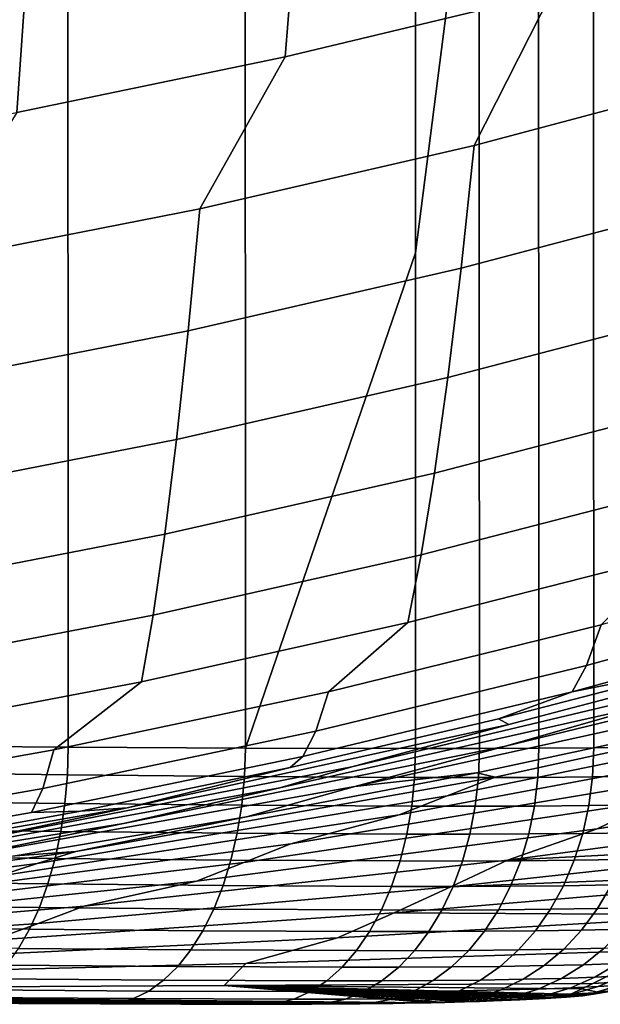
# Model space of a CAD drawing. Header units: metres. Extents: x -109 to 109, y -100 to 58.
# Tile 196 of 256: x 4.81 to 6.51, y -100.19 to -97.3. Entities that reach past the tile are written whole.
import ezdxf

# ---------------------------------------------------------------- set-up
doc = ezdxf.new("R2010")
doc.units = ezdxf.units.M
doc.layers.add('solid_21_062_100_XXX', color=7, linetype='CONTINUOUS')

msp = doc.modelspace()

# ---------------------------------------------------------------- linework, layer by layer
at = {"layer": 'solid_21_062_100_XXX'}
for points in [[(4.949227, -99.43718, -96.642227), (4.411046, -99.432831, -96.927414), (4.410542, -96.545723, -96.929161), (4.948703, -96.541832, -96.644028)], [(5.468863, -99.440132, -96.324921), (4.949227, -99.43718, -96.642227), (4.948703, -96.541832, -96.644028), (5.468488, -96.538292, -96.326675)], [(5.468488, -96.538292, -96.326675), (5.967965, -96.535271, -95.978294), (5.967969, -97.988228, -95.977531), (5.468863, -99.440132, -96.324921)], [(6.15504, -99.440887, -95.825623), (5.967959, -99.441177, -95.976784), (5.967969, -97.988228, -95.977531), (6.153327, -96.534317, -95.828636)], [(6.153327, -96.534317, -95.828636), (5.967969, -97.988228, -95.977531), (5.967965, -96.535271, -95.978294)], [(6.153327, -96.534317, -95.828636), (6.327906, -96.533043, -95.663025), (6.329552, -99.440056, -95.659813), (6.15504, -99.440887, -95.825623)], [(6.327906, -96.533043, -95.663025), (6.488656, -96.531464, -95.483948), (6.490188, -99.438683, -95.480576), (6.329552, -99.440056, -95.659813)], [(6.488656, -96.531464, -95.483948), (6.634544, -96.529572, -95.292542), (6.635938, -99.436752, -95.28904), (6.490188, -99.438683, -95.480576)], [(6.405308, -96.7854, 6.026993), (5.620418, -96.974869, 6.093051), (5.585456, -97.412849, 4.812533), (6.365926, -97.225075, 4.753428)], [(5.620418, -96.974869, 6.093051), (4.829227, -97.139534, 6.150465), (4.798885, -97.576027, 4.863899), (5.585456, -97.412849, 4.812533)], [(7.139456, -97.01297, 4.686664), (6.365926, -97.225075, 4.753428), (6.139657, -97.672676, 3.47975), (6.937111, -97.461014, 3.420157)], [(4.829227, -97.139534, 6.150465), (4.032626, -97.279213, 6.199165), (4.007076, -97.714432, 4.907468), (4.798885, -97.576027, 4.863899)], [(6.365926, -97.225075, 4.753428), (5.585456, -97.412849, 4.812533), (5.335222, -97.858475, 3.53206), (6.139657, -97.672676, 3.47975)], [(5.585456, -97.412849, 4.812533), (4.798885, -97.576027, 4.863899), (4.524711, -98.01815, 3.577017), (5.335222, -97.858475, 3.53206)], [(6.937111, -97.461014, 3.420157), (6.139657, -97.672676, 3.47975), (6.10104, -98.033104, 2.178988), (6.894025, -97.823776, 2.126891)], [(6.139657, -97.672676, 3.47975), (5.335222, -97.858475, 3.53206), (5.301297, -98.216835, 2.224715), (6.10104, -98.033104, 2.178988)], [(6.894025, -97.823776, 2.126891), (6.10104, -98.033104, 2.178988), (6.062268, -98.353554, 0.867342), (6.850744, -98.146759, 0.822528)], [(5.335222, -97.858475, 3.53206), (4.524711, -98.01815, 3.577017), (4.495674, -98.374718, 2.264009), (5.301297, -98.216835, 2.224715)], [(5.468863, -99.440132, -96.324921), (5.967969, -97.988228, -95.977531), (5.967959, -99.441177, -95.976784)], [(6.10104, -98.033104, 2.178988), (5.301297, -98.216835, 2.224715), (5.267251, -98.535042, 0.906671), (6.062268, -98.353554, 0.867342)], [(6.850744, -98.146759, 0.822528), (6.062268, -98.353554, 0.867342), (6.023361, -98.633698, -0.453956), (6.807292, -98.429619, -0.491701)], [(5.301297, -98.216835, 2.224715), (4.495674, -98.374718, 2.264009), (4.466544, -98.690987, 0.940466), (5.267251, -98.535042, 0.906671)], [(6.062268, -98.353554, 0.867342), (5.267251, -98.535042, 0.906671), (5.2331, -98.812782, -0.420832), (6.023361, -98.633698, -0.453956)], [(6.807292, -98.429619, -0.491701), (6.023361, -98.633698, -0.453956), (5.984406, -98.873222, -1.78366), (6.763765, -98.672028, -1.814557)], [(5.267251, -98.535042, 0.906671), (4.466544, -98.690987, 0.940466), (4.437335, -98.966652, -0.392372), (5.2331, -98.812782, -0.420832)], [(6.023361, -98.633698, -0.453956), (5.2331, -98.812782, -0.420832), (5.198921, -99.049759, -1.75655), (5.984406, -98.873222, -1.78366)], [(6.763765, -98.672028, -1.814557), (5.984406, -98.873222, -1.78366), (5.945416, -99.071877, -3.120517), (6.720181, -98.873726, -3.144784)], [(5.2331, -98.812782, -0.420832), (4.437335, -98.966652, -0.392372), (4.40811, -99.201424, -1.733259), (5.198921, -99.049759, -1.75655)], [(7.304352, -98.856575, -4.497416), (6.512029, -99.07827, -4.477109), (6.469368, -99.197151, -5.819673), (7.257065, -98.97921, -5.832947)], [(5.984406, -98.873222, -1.78366), (5.198921, -99.049759, -1.75655), (5.164724, -99.245728, -3.099225), (5.945416, -99.071877, -3.120517)], [(6.720181, -98.873726, -3.144784), (5.945416, -99.071877, -3.120517), (5.712931, -99.27446, -4.459137), (6.512029, -99.07827, -4.477109)], [(7.257065, -98.97921, -5.832947), (6.469368, -99.197151, -5.819673), (6.426748, -99.274719, -7.165751), (7.209803, -99.060669, -7.172243)], [(7.748758, -99.020996, -28.973953), (6.664861, -99.31012, -28.975527), (6.231633, -99.434143, -35.815971), (7.341488, -99.163788, -35.814297)], [(6.426748, -99.274719, -7.165751), (6.818389, -99.196777, -8.482671), (7.421735, -99.024979, -8.482758), (7.209803, -99.060669, -7.172243)], [(5.198921, -99.049759, -1.75655), (4.40811, -99.201424, -1.733259), (4.378882, -99.395073, -3.080934), (5.164724, -99.245728, -3.099225)], [(5.945416, -99.071877, -3.120517), (5.164724, -99.245728, -3.099225), (4.907883, -99.444931, -4.443521), (5.712931, -99.27446, -4.459137)], [(6.512029, -99.07827, -4.477109), (5.712931, -99.27446, -4.459137), (5.675116, -99.389999, -5.807927), (6.469368, -99.197151, -5.819673)], [(7.348925, -99.079575, -15.316112), (6.241282, -99.37088, -15.316026), (5.78107, -99.494942, -22.136204), (6.914157, -99.224449, -22.134739)], [(7.348925, -99.079575, -15.316112), (6.818389, -99.196777, -8.482671), (6.211064, -99.353981, -8.482587), (6.241282, -99.37088, -15.316026)], [(7.341488, -99.163788, -35.814297), (6.231633, -99.434143, -35.815971), (5.789781, -99.55217, -42.655682), (6.928082, -99.301971, -42.653965)], [(6.469368, -99.197151, -5.819673), (5.675116, -99.389999, -5.807927), (5.637352, -99.464104, -7.160007), (6.426748, -99.274719, -7.165751)], [(6.426748, -99.274719, -7.165751), (6.211064, -99.353981, -8.482587), (6.818389, -99.196777, -8.482671)], [(6.914157, -99.224449, -22.134739), (5.78107, -99.494942, -22.136204), (5.570442, -99.555611, -28.977039), (6.664861, -99.31012, -28.975527)], [(5.164724, -99.245728, -3.099225), (4.378882, -99.395073, -3.080934), (4.097723, -99.589478, -4.430279), (4.907883, -99.444931, -4.443521)], [(7.419993, -99.259491, -53.066235), (6.200858, -99.524857, -53.065964), (6.060827, -99.579285, -56.652271), (7.254562, -99.336563, -56.65295)], [(7.419993, -99.259491, -53.066235), (6.819886, -99.368622, -49.482582), (6.147583, -99.512428, -49.48251), (6.200858, -99.524857, -53.065964)], [(5.712931, -99.27446, -4.459137), (4.907883, -99.444931, -4.443521), (4.875108, -99.557541, -5.797721), (5.675116, -99.389999, -5.807927)], [(6.426748, -99.274719, -7.165751), (5.637352, -99.464104, -7.160007), (5.600135, -99.49649, -8.482512), (6.211064, -99.353981, -8.482587)], [(6.664861, -99.31012, -28.975527), (5.570442, -99.555611, -28.977039), (5.112119, -99.660194, -35.817577), (6.231633, -99.434143, -35.815971)], [(6.928082, -99.301971, -42.653965), (5.789781, -99.55217, -42.655682), (6.147583, -99.512428, -49.48251), (6.819886, -99.368622, -49.482582)], [(7.254562, -99.336563, -56.65295), (6.060827, -99.579285, -56.652271), (5.920135, -99.635513, -60.239876), (7.088181, -99.416328, -60.240261)], [(6.241282, -99.37088, -15.316026), (5.122221, -99.614487, -15.315951), (4.637617, -99.716995, -22.137655), (5.78107, -99.494942, -22.136204)], [(5.122221, -99.614487, -15.315951), (6.241282, -99.37088, -15.316026), (6.211064, -99.353981, -8.482587), (5.600135, -99.49649, -8.482512)], [(5.675116, -99.389999, -5.807927), (4.875108, -99.557541, -5.797721), (4.84239, -99.628616, -7.155016), (5.637352, -99.464104, -7.160007)], [(4.94733, -99.517792, -96.63826), (4.409822, -99.511215, -96.923393), (4.411046, -99.432831, -96.927414), (4.949227, -99.43718, -96.642227)], [(6.231633, -99.434143, -35.815971), (5.112119, -99.660194, -35.817577), (4.642688, -99.757515, -42.657356), (5.789781, -99.55217, -42.655682)], [(7.088181, -99.416328, -60.240261), (5.920135, -99.635513, -60.239876), (5.602413, -99.719856, -63.825912), (6.833255, -99.514221, -63.826733)], [(4.907883, -99.444931, -4.443521), (4.097723, -99.589478, -4.430279), (4.070157, -99.6996, -5.789068), (4.875108, -99.557541, -5.797721)], [(5.466394, -99.522728, -96.321045), (4.94733, -99.517792, -96.63826), (4.949227, -99.43718, -96.642227), (5.468863, -99.440132, -96.324921)], [(5.965109, -99.525375, -95.972923), (5.466394, -99.522728, -96.321045), (5.468863, -99.440132, -96.324921), (5.967959, -99.441177, -95.976784)], [(5.965109, -99.525375, -95.972923), (5.967959, -99.441177, -95.976784), (6.15504, -99.440887, -95.825623), (6.152005, -99.526131, -95.821777)], [(6.326393, -99.525299, -95.656036), (6.152005, -99.526131, -95.821777), (6.15504, -99.440887, -95.825623), (6.329552, -99.440056, -95.659813)], [(6.486907, -99.523888, -95.476868), (6.326393, -99.525299, -95.656036), (6.329552, -99.440056, -95.659813), (6.490188, -99.438683, -95.480576)], [(6.632528, -99.521912, -95.2854), (6.486907, -99.523888, -95.476868), (6.490188, -99.438683, -95.480576), (6.635938, -99.436752, -95.28904)], [(5.637352, -99.464104, -7.160007), (4.84239, -99.628616, -7.155016), (4.98596, -99.624207, -8.482449), (5.600135, -99.49649, -8.482512)], [(7.668042, -99.491928, -71.000427), (6.500088, -99.676041, -71.00042), (6.237322, -99.768433, -74.587639), (7.472085, -99.604294, -74.59964)], [(7.669911, -99.490845, -70.966011), (6.667059, -99.594948, -67.414017), (6.500088, -99.676041, -71.00042), (7.668042, -99.491928, -71.000427)], [(4.409822, -99.511215, -96.923393), (4.94733, -99.517792, -96.63826), (4.939889, -99.602074, -96.626335), (4.40308, -99.595543, -96.911339)], [(5.78107, -99.494942, -22.136204), (4.637617, -99.716995, -22.137655), (4.467239, -99.757126, -28.978519), (5.570442, -99.555611, -28.977039)], [(4.94733, -99.517792, -96.63826), (5.466394, -99.522728, -96.321045), (5.458327, -99.606979, -96.309265), (4.939889, -99.602074, -96.626335)], [(4.972134, -99.74247, -53.065777), (6.200858, -99.524857, -53.065964), (6.147583, -99.512428, -49.48251), (5.472281, -99.641289, -49.482441)], [(5.122221, -99.614487, -15.315951), (5.600135, -99.49649, -8.482512), (4.98596, -99.624207, -8.482449)], [(6.833255, -99.514221, -63.826733), (5.602413, -99.719856, -63.825912), (5.464562, -99.774651, -67.413628), (6.667059, -99.594948, -67.414017)], [(5.789781, -99.55217, -42.655682), (5.472281, -99.641289, -49.482441), (6.147583, -99.512428, -49.48251)], [(6.200858, -99.524857, -53.065964), (4.972134, -99.74247, -53.065777), (4.858635, -99.778214, -56.651711), (6.060827, -99.579285, -56.652271)], [(5.956491, -99.609596, -95.961327), (5.458327, -99.606979, -96.309265), (5.466394, -99.522728, -96.321045), (5.965109, -99.525375, -95.972923)], [(5.956491, -99.609596, -95.961327), (5.965109, -99.525375, -95.972923), (6.152005, -99.526131, -95.821777), (6.142601, -99.61026, -95.810669)], [(6.316308, -99.609428, -95.645546), (6.142601, -99.61026, -95.810669), (6.152005, -99.526131, -95.821777), (6.326393, -99.525299, -95.656036)], [(6.476185, -99.607994, -95.467026), (6.316308, -99.609428, -95.645546), (6.326393, -99.525299, -95.656036), (6.486907, -99.523888, -95.476868)], [(6.621214, -99.605957, -95.276253), (6.476185, -99.607994, -95.467026), (6.486907, -99.523888, -95.476868), (6.632528, -99.521912, -95.2854)], [(5.570442, -99.555611, -28.977039), (4.467239, -99.757126, -28.978519), (3.984674, -99.841629, -35.819149), (5.112119, -99.660194, -35.817577)], [(4.875108, -99.557541, -5.797721), (4.070157, -99.6996, -5.789068), (4.042645, -99.768097, -7.150786), (4.84239, -99.628616, -7.155016)], [(5.789781, -99.55217, -42.655682), (4.642688, -99.757515, -42.657356), (4.794285, -99.755135, -49.482384), (5.472281, -99.641289, -49.482441)], [(4.40308, -99.595543, -96.911339), (4.939889, -99.602074, -96.626335), (4.927761, -99.684212, -96.606148), (4.392161, -99.67775, -96.890739)], [(6.060827, -99.579285, -56.652271), (4.858635, -99.778214, -56.651711), (4.744721, -99.815048, -60.239628), (5.920135, -99.635513, -60.239876)], [(4.939889, -99.602074, -96.626335), (5.458327, -99.606979, -96.309265), (5.445076, -99.689056, -96.289543), (4.927761, -99.684212, -96.606148)], [(6.667059, -99.594948, -67.414017), (5.464562, -99.774651, -67.413628), (5.326146, -99.829628, -70.999619), (6.500088, -99.676041, -71.00042)], [(5.942213, -99.69162, -95.942116), (5.445076, -99.689056, -96.289543), (5.458327, -99.606979, -96.309265), (5.956491, -99.609596, -95.961327)], [(7.35513, -99.700546, -78.144753), (7.472085, -99.604294, -74.59964), (6.237322, -99.768433, -74.587639), (7.278063, -99.713905, -78.148582)], [(6.458158, -99.689903, -95.451172), (6.299422, -99.69136, -95.628456), (6.316308, -99.609428, -95.645546), (6.476185, -99.607994, -95.467026)], [(6.602141, -99.68782, -95.261711), (6.458158, -99.689903, -95.451172), (6.476185, -99.607994, -95.467026), (6.621214, -99.605957, -95.276253)], [(5.122221, -99.614487, -15.315951), (3.993777, -99.809929, -15.315894), (3.485816, -99.890228, -22.139109), (4.637617, -99.716995, -22.137655)], [(3.993777, -99.809929, -15.315894), (5.122221, -99.614487, -15.315951), (4.98596, -99.624207, -8.482449), (4.368921, -99.737053, -8.482392)], [(4.042645, -99.768097, -7.150786), (4.368921, -99.737053, -8.482392), (4.98596, -99.624207, -8.482449), (4.84239, -99.628616, -7.155016)], [(5.920135, -99.635513, -60.239876), (4.744721, -99.815048, -60.239628), (4.364458, -99.884415, -63.82526), (5.602413, -99.719856, -63.825912)], [(5.942213, -99.69162, -95.942116), (5.956491, -99.609596, -95.961327), (6.142601, -99.61026, -95.810669), (6.126951, -99.6922, -95.792442)], [(6.299422, -99.69136, -95.628456), (6.126951, -99.6922, -95.792442), (6.142601, -99.61026, -95.810669), (6.316308, -99.609428, -95.645546)], [(5.112119, -99.660194, -35.817577), (3.984674, -99.841629, -35.819149), (3.488513, -99.917686, -42.659012), (4.642688, -99.757515, -42.657356)], [(4.972134, -99.74247, -53.065777), (5.472281, -99.641289, -49.482441), (4.794285, -99.755135, -49.482384)], [(4.392161, -99.67775, -96.890739), (4.927761, -99.684212, -96.606148), (4.911102, -99.763145, -96.577965), (4.377207, -99.756767, -96.861885)], [(4.927761, -99.684212, -96.606148), (5.445076, -99.689056, -96.289543), (5.426813, -99.767899, -96.262123), (4.911102, -99.763145, -96.577965)], [(6.500088, -99.676041, -71.00042), (5.326146, -99.829628, -70.999619), (4.996203, -99.903122, -74.587318), (6.237322, -99.768433, -74.587639)], [(5.922459, -99.770386, -95.915543), (5.426813, -99.767899, -96.262123), (5.445076, -99.689056, -96.289543), (5.942213, -99.69162, -95.942116)], [(5.922459, -99.770386, -95.915543), (5.942213, -99.69162, -95.942116), (6.126951, -99.6922, -95.792442), (6.105258, -99.770874, -95.767342)], [(6.275954, -99.770035, -95.605011), (6.105258, -99.770874, -95.767342), (6.126951, -99.6922, -95.792442), (6.299422, -99.69136, -95.628456)], [(6.433057, -99.768547, -95.429504), (6.275954, -99.770035, -95.605011), (6.299422, -99.69136, -95.628456), (6.458158, -99.689903, -95.451172)], [(6.575555, -99.766426, -95.241959), (6.433057, -99.768547, -95.429504), (6.458158, -99.689903, -95.451172), (6.602141, -99.68782, -95.261711)], [(5.602413, -99.719856, -63.825912), (4.364458, -99.884415, -63.82526), (4.256074, -99.918373, -67.413391), (5.464562, -99.774651, -67.413628)], [(7.278063, -99.713905, -78.148582), (6.237322, -99.768433, -74.587639), (6.071487, -99.84597, -78.173988), (7.276201, -99.714943, -78.182579)], [(7.276201, -99.714943, -78.182579), (6.071487, -99.84597, -78.173988), (7.112291, -99.80571, -81.170242)], [(4.972134, -99.74247, -53.065777), (3.735728, -99.911957, -53.065651), (3.649684, -99.933037, -56.651237), (4.858635, -99.778214, -56.651711)], [(3.735728, -99.911957, -53.065651), (4.972134, -99.74247, -53.065777), (4.794285, -99.755135, -49.482384), (4.113919, -99.853912, -49.48233)], [(4.858635, -99.778214, -56.651711), (3.649684, -99.933037, -56.651237), (3.563441, -99.954689, -60.239483), (4.744721, -99.815048, -60.239628)], [(5.464562, -99.774651, -67.413628), (4.256074, -99.918373, -67.413391), (4.147276, -99.9524, -70.998962), (5.326146, -99.829628, -70.999619)], [(4.377207, -99.756767, -96.861885), (4.911102, -99.763145, -96.577965), (4.890129, -99.837837, -96.542152), (4.358414, -99.831581, -96.825127)], [(6.237322, -99.768433, -74.587639), (4.996203, -99.903122, -74.587318), (4.86196, -99.953384, -78.173271), (6.071487, -99.84597, -78.173988)], [(4.911102, -99.763145, -96.577965), (5.426813, -99.767899, -96.262123), (5.403776, -99.842476, -96.227364), (4.890129, -99.837837, -96.542152)], [(5.426813, -99.767899, -96.262123), (5.922459, -99.770386, -95.915543), (5.897485, -99.844879, -95.881958), (5.403776, -99.842476, -96.227364)], [(5.922459, -99.770386, -95.915543), (6.105258, -99.770874, -95.767342), (6.077804, -99.845268, -95.735687), (5.897485, -99.844879, -95.881958)], [(6.246209, -99.844421, -95.5755), (6.077804, -99.845268, -95.735687), (6.105258, -99.770874, -95.767342), (6.275954, -99.770035, -95.605011)], [(6.401208, -99.842926, -95.402321), (6.246209, -99.844421, -95.5755), (6.275954, -99.770035, -95.605011), (6.433057, -99.768547, -95.429504)], [(6.5418, -99.840767, -95.217262), (6.401208, -99.842926, -95.402321), (6.433057, -99.768547, -95.429504), (6.575555, -99.766426, -95.241959)], [(7.112291, -99.80571, -81.170242), (6.071487, -99.84597, -78.173988), (5.905195, -99.922066, -81.761238), (7.079996, -99.823364, -81.757843)], [(5.326146, -99.829628, -70.999619), (4.147276, -99.9524, -70.998962), (3.750666, -100.007698, -74.587143), (4.996203, -99.903122, -74.587318)], [(4.358414, -99.831581, -96.825127), (4.890129, -99.837837, -96.542152), (4.865113, -99.907318, -96.499176), (4.336024, -99.901222, -96.780952)], [(4.890129, -99.837837, -96.542152), (5.403776, -99.842476, -96.227364), (5.376263, -99.911835, -96.185722), (4.865113, -99.907318, -96.499176)], [(6.964085, -99.91909, -85.318878), (7.079996, -99.823364, -81.757843), (5.905195, -99.922066, -81.761238), (6.885083, -99.928001, -85.297371)], [(6.62452, -99.907028, -94.995384), (6.501314, -99.909874, -95.187927), (6.5418, -99.840767, -95.217262), (6.66705, -99.837952, -95.021507)], [(6.071487, -99.84597, -78.173988), (4.86196, -99.953384, -78.173271), (4.727542, -100.002686, -81.76104), (5.905195, -99.922066, -81.761238)], [(5.403776, -99.842476, -96.227364), (5.897485, -99.844879, -95.881958), (5.867617, -99.914131, -95.841789), (5.376263, -99.911835, -96.185722)], [(5.897485, -99.844879, -95.881958), (6.077804, -99.845268, -95.735687), (6.044942, -99.914413, -95.697884), (5.867617, -99.914131, -95.841789)], [(6.210572, -99.913574, -95.540306), (6.044942, -99.914413, -95.697884), (6.077804, -99.845268, -95.735687), (6.246209, -99.844421, -95.5755)], [(6.363024, -99.912056, -95.369957), (6.210572, -99.913574, -95.540306), (6.246209, -99.844421, -95.5755), (6.401208, -99.842926, -95.402321)], [(6.501314, -99.909874, -95.187927), (6.363024, -99.912056, -95.369957), (6.401208, -99.842926, -95.402321), (6.5418, -99.840767, -95.217262)], [(4.996203, -99.903122, -74.587318), (3.750666, -100.007698, -74.587143), (3.649071, -100.036743, -78.172668), (4.86196, -99.953384, -78.173271)], [(4.336024, -99.901222, -96.780952), (4.865113, -99.907318, -96.499176), (4.83638, -99.970703, -96.449593), (4.310328, -99.964767, -96.729942)], [(5.905195, -99.922066, -81.761238), (4.727542, -100.002686, -81.76104), (4.593055, -100.050667, -85.347107), (5.738701, -99.996162, -85.347633)], [(4.865113, -99.907318, -96.499176), (5.376263, -99.911835, -96.185722), (5.344632, -99.975067, -96.137733), (4.83638, -99.970703, -96.449593)], [(5.376263, -99.911835, -96.185722), (5.867617, -99.914131, -95.841789), (5.833241, -99.977242, -95.79557), (5.344632, -99.975067, -96.137733)], [(6.885083, -99.928001, -85.297371), (5.905195, -99.922066, -81.761238), (5.738701, -99.996162, -85.347633), (6.883245, -99.92897, -85.330696)], [(5.867617, -99.914131, -95.841789), (6.044942, -99.914413, -95.697884), (6.007101, -99.977425, -95.654434), (5.833241, -99.977242, -95.79557)], [(6.169504, -99.976578, -95.499893), (6.007101, -99.977425, -95.654434), (6.044942, -99.914413, -95.697884), (6.210572, -99.913574, -95.540306)], [(6.318998, -99.97506, -95.33284), (6.169504, -99.976578, -95.499893), (6.210572, -99.913574, -95.540306), (6.363024, -99.912056, -95.369957)], [(6.454618, -99.972862, -95.154343), (6.318998, -99.97506, -95.33284), (6.363024, -99.912056, -95.369957), (6.501314, -99.909874, -95.187927)], [(6.575459, -99.970001, -94.965546), (6.454618, -99.972862, -95.154343), (6.501314, -99.909874, -95.187927), (6.62452, -99.907028, -94.995384)], [(4.86196, -99.953384, -78.173271), (3.649071, -100.036743, -78.172668), (3.547502, -100.065231, -81.760925), (4.727542, -100.002686, -81.76104)], [(6.883245, -99.92897, -85.330696), (5.738701, -99.996162, -85.347633), (5.470662, -100.070763, -88.934807), (6.685074, -100.031586, -88.918709)], [(4.310328, -99.964767, -96.729942), (4.83638, -99.970703, -96.449593), (4.804303, -100.027153, -96.394043), (4.28166, -100.021408, -96.672745)], [(4.83638, -99.970703, -96.449593), (5.344632, -99.975067, -96.137733), (5.309293, -100.031342, -96.084023), (4.804303, -100.027153, -96.394043)], [(5.344632, -99.975067, -96.137733), (5.833241, -99.977242, -95.79557), (5.794805, -100.033386, -95.743881), (5.309293, -100.031342, -96.084023)], [(5.833241, -99.977242, -95.79557), (6.007101, -99.977425, -95.654434), (5.96477, -100.03347, -95.605881), (5.794805, -100.033386, -95.743881)], [(6.123538, -100.032631, -95.454781), (5.96477, -100.03347, -95.605881), (6.007101, -99.977425, -95.654434), (6.169504, -99.976578, -95.499893)], [(6.269702, -100.031113, -95.291451), (6.123538, -100.032631, -95.454781), (6.169504, -99.976578, -95.499893), (6.318998, -99.97506, -95.33284)], [(6.402319, -100.028915, -95.116936), (6.269702, -100.031113, -95.291451), (6.318998, -99.97506, -95.33284), (6.454618, -99.972862, -95.154343)], [(6.520503, -100.026047, -94.932365), (6.402319, -100.028915, -95.116936), (6.454618, -99.972862, -95.154343), (6.575459, -99.970001, -94.965546)], [(5.738701, -99.996162, -85.347633), (4.593055, -100.050667, -85.347107), (4.255946, -100.101692, -88.934738), (5.470662, -100.070763, -88.934807)], [(4.804303, -100.027153, -96.394043), (5.309293, -100.031342, -96.084023), (5.270706, -100.079948, -96.025284), (4.769297, -100.075943, -96.333252)], [(5.309293, -100.031342, -96.084023), (5.794805, -100.033386, -95.743881), (5.752805, -100.081841, -95.687408), (5.270706, -100.079948, -96.025284)], [(6.685074, -100.031586, -88.918709), (5.470662, -100.070763, -88.934807), (5.406492, -100.13588, -92.482193), (6.487777, -100.129448, -92.482193)], [(5.794805, -100.033386, -95.743881), (5.96477, -100.03347, -95.605881), (5.918498, -100.081841, -95.552879), (5.752805, -100.081841, -95.687408)], [(6.07327, -100.081001, -95.405556), (5.918498, -100.081841, -95.552879), (5.96477, -100.03347, -95.605881), (6.123538, -100.032631, -95.454781)], [(6.215774, -100.079491, -95.246315), (6.07327, -100.081001, -95.405556), (6.123538, -100.032631, -95.454781), (6.269702, -100.031113, -95.291451)], [(6.345091, -100.077309, -95.076202), (6.215774, -100.079491, -95.246315), (6.269702, -100.031113, -95.291451), (6.402319, -100.028915, -95.116936)], [(6.460359, -100.074455, -94.896278), (6.345091, -100.077309, -95.076202), (6.402319, -100.028915, -95.116936), (6.520503, -100.026047, -94.932365)], [(6.56087, -100.070984, -94.707787), (6.460359, -100.074455, -94.896278), (6.520503, -100.026047, -94.932365), (6.623528, -100.022552, -94.738983)], [(6.685074, -100.031586, -88.918709), (6.487777, -100.129448, -92.482193), (6.57134, -100.124336, -92.48645)], [(6.576439, -100.107193, -94.484169), (6.493612, -100.111176, -94.674522), (6.56087, -100.070984, -94.707787), (6.645947, -100.06694, -94.511963)], [(5.470662, -100.070763, -88.934807), (4.255946, -100.101692, -88.934738), (4.325202, -100.141144, -92.482185), (5.406492, -100.13588, -92.482193)], [(4.769297, -100.075943, -96.333252), (5.270706, -100.079948, -96.025284), (5.22937, -100.120239, -95.962288), (4.731818, -100.116432, -96.268005)], [(5.270706, -100.079948, -96.025284), (5.752805, -100.081841, -95.687408), (5.707789, -100.121971, -95.626877), (5.22937, -100.120239, -95.962288)], [(5.752805, -100.081841, -95.687408), (5.918498, -100.081841, -95.552879), (5.868884, -100.121895, -95.496094), (5.707789, -100.121971, -95.626877)], [(6.019351, -100.121056, -95.352852), (5.868884, -100.121895, -95.496094), (5.918498, -100.081841, -95.552879), (6.07327, -100.081001, -95.405556)], [(6.157912, -100.11956, -95.198036), (6.019351, -100.121056, -95.352852), (6.07327, -100.081001, -95.405556), (6.215774, -100.079491, -95.246315)], [(6.283676, -100.117409, -95.032654), (6.157912, -100.11956, -95.198036), (6.215774, -100.079491, -95.246315), (6.345091, -100.077309, -95.076202)], [(6.395805, -100.114594, -94.857758), (6.283676, -100.117409, -95.032654), (6.345091, -100.077309, -95.076202), (6.460359, -100.074455, -94.896278)], [(6.493612, -100.111176, -94.674522), (6.395805, -100.114594, -94.857758), (6.460359, -100.074455, -94.896278), (6.56087, -100.070984, -94.707787)], [(4.731818, -100.116432, -96.268005), (5.22937, -100.120239, -95.962288), (5.185822, -100.151703, -95.895844), (4.692351, -100.148102, -96.19915)], [(5.22937, -100.120239, -95.962288), (5.707789, -100.121971, -95.626877), (5.66034, -100.153267, -95.56308), (5.185822, -100.151703, -95.895844)], [(5.707789, -100.121971, -95.626877), (5.868884, -100.121895, -95.496094), (5.816571, -100.153114, -95.436272), (5.66034, -100.153267, -95.56308)], [(5.96248, -100.152283, -95.297348), (5.816571, -100.153114, -95.436272), (5.868884, -100.121895, -95.496094), (6.019351, -100.121056, -95.352852)], [(6.096865, -100.15081, -95.147224), (5.96248, -100.152283, -95.297348), (6.019351, -100.121056, -95.352852), (6.157912, -100.11956, -95.198036)], [(6.218867, -100.148697, -94.986862), (6.096865, -100.15081, -95.147224), (6.157912, -100.11956, -95.198036), (6.283676, -100.117409, -95.032654)], [(6.327675, -100.14595, -94.817284), (6.218867, -100.148697, -94.986862), (6.283676, -100.117409, -95.032654), (6.395805, -100.114594, -94.857758)], [(6.422621, -100.142609, -94.639633), (6.327675, -100.14595, -94.817284), (6.395805, -100.114594, -94.857758), (6.493612, -100.111176, -94.674522)], [(6.503067, -100.138718, -94.45507), (6.422621, -100.142609, -94.639633), (6.493612, -100.111176, -94.674522), (6.576439, -100.107193, -94.484169)], [(6.57134, -100.124336, -92.48645), (6.487777, -100.129448, -92.482193), (6.455248, -100.145096, -93.070198), (6.506717, -100.15612, -93.665115)], [(6.568463, -100.134346, -94.264793), (6.503067, -100.138718, -94.45507), (6.576439, -100.107193, -94.484169), (6.64372, -100.102715, -94.287926)], [(6.506717, -100.15612, -93.665115), (6.589793, -100.142319, -93.669563), (6.653798, -100.109917, -92.490906), (6.57134, -100.124336, -92.48645)], [(3.606601, -100.163956, -94.841576), (6.012627, -100.186287, -94.842033), (5.406492, -100.13588, -92.482193), (4.325202, -100.141144, -92.482185)], [(4.692351, -100.148102, -96.19915), (5.185822, -100.151703, -95.895844), (5.140627, -100.173927, -95.826813), (4.65141, -100.17054, -96.127586)], [(5.185822, -100.151703, -95.895844), (5.66034, -100.153267, -95.56308), (5.611073, -100.175316, -95.496834), (5.140627, -100.173927, -95.826813)], [(6.455248, -100.145096, -93.070198), (6.487777, -100.129448, -92.482193), (5.406492, -100.13588, -92.482193)], [(6.422606, -100.160507, -93.660858), (6.455248, -100.145096, -93.070198), (5.406492, -100.13588, -92.482193)], [(6.405657, -100.165062, -93.838982), (6.422606, -100.160507, -93.660858), (5.406492, -100.13588, -92.482193)], [(6.40319, -100.165504, -93.856689), (6.405657, -100.165062, -93.838982), (5.406492, -100.13588, -92.482193)], [(6.374276, -100.169487, -94.017181), (6.40319, -100.165504, -93.856689), (5.406492, -100.13588, -92.482193)], [(6.366501, -100.170319, -94.051605), (6.374276, -100.169487, -94.017181), (5.406492, -100.13588, -92.482193)], [(6.328741, -100.173653, -94.192467), (6.366501, -100.170319, -94.051605), (5.406492, -100.13588, -92.482193)], [(6.312647, -100.17482, -94.243469), (6.328741, -100.173653, -94.192467), (5.406492, -100.13588, -92.482193)], [(6.269373, -100.177475, -94.363708), (6.312647, -100.17482, -94.243469), (5.406492, -100.13588, -92.482193)], [(6.242106, -100.178879, -94.430176), (6.269373, -100.177475, -94.363708), (5.406492, -100.13588, -92.482193)], [(6.196559, -100.180893, -94.529732), (6.242106, -100.178879, -94.430176), (5.406492, -100.13588, -92.482193)], [(6.155526, -100.182419, -94.609962), (6.196559, -100.180893, -94.529732), (5.406492, -100.13588, -92.482193)], [(6.110806, -100.183838, -94.689484), (6.155526, -100.182419, -94.609962), (5.406492, -100.13588, -92.482193)], [(6.053491, -100.185364, -94.781731), (6.110806, -100.183838, -94.689484), (5.406492, -100.13588, -92.482193)], [(6.012627, -100.186287, -94.842033), (6.053491, -100.185364, -94.781731), (5.406492, -100.13588, -92.482193)], [(5.66034, -100.153267, -95.56308), (5.816571, -100.153114, -95.436272), (5.762238, -100.17511, -95.374184), (5.611073, -100.175316, -95.496834)], [(5.903393, -100.174278, -95.239777), (5.762238, -100.17511, -95.374184), (5.816571, -100.153114, -95.436272), (5.96248, -100.152283, -95.297348)], [(6.033425, -100.172836, -95.094543), (5.903393, -100.174278, -95.239777), (5.96248, -100.152283, -95.297348), (6.096865, -100.15081, -95.147224)], [(6.151504, -100.170776, -94.939423), (6.033425, -100.172836, -95.094543), (6.096865, -100.15081, -95.147224), (6.218867, -100.148697, -94.986862)], [(6.256847, -100.168114, -94.775391), (6.151504, -100.170776, -94.939423), (6.218867, -100.148697, -94.986862), (6.327675, -100.14595, -94.817284)], [(6.348811, -100.164871, -94.603554), (6.256847, -100.168114, -94.775391), (6.327675, -100.14595, -94.817284), (6.422621, -100.142609, -94.639633)], [(6.426776, -100.16111, -94.425034), (6.348811, -100.164871, -94.603554), (6.422621, -100.142609, -94.639633), (6.503067, -100.138718, -94.45507)], [(6.506717, -100.15612, -93.665115), (6.422606, -100.160507, -93.660858), (6.405657, -100.165062, -93.838982), (6.489353, -100.16095, -93.849991)], [(6.456997, -100.165634, -94.03492), (6.409951, -100.170044, -94.216789), (6.490206, -100.156883, -94.240982), (6.538737, -100.152275, -94.052582)], [(6.506717, -100.15612, -93.665115), (6.455248, -100.145096, -93.070198), (6.422606, -100.160507, -93.660858)], [(6.490206, -100.156883, -94.240982), (6.426776, -100.16111, -94.425034), (6.503067, -100.138718, -94.45507), (6.568463, -100.134346, -94.264793)], [(6.489353, -100.16095, -93.849991), (6.456997, -100.165634, -94.03492), (6.538737, -100.152275, -94.052582), (6.572033, -100.147369, -93.861038)], [(6.572033, -100.147369, -93.861038), (6.589793, -100.142319, -93.669563), (6.506717, -100.15612, -93.665115), (6.489353, -100.16095, -93.849991)], [(6.538737, -100.152275, -94.052582), (6.490206, -100.156883, -94.240982), (6.568463, -100.134346, -94.264793), (6.618435, -100.129578, -94.070038)], [(5.936576, -100.187683, -94.944305), (6.012627, -100.186287, -94.842033), (3.606601, -100.163956, -94.841576)], [(5.279378, -100.190399, -95.527351), (5.509714, -100.190651, -95.360558), (3.606601, -100.163956, -94.841576)], [(5.650287, -100.190369, -95.246506), (3.606601, -100.163956, -94.841576), (5.509714, -100.190651, -95.360558)], [(5.044329, -100.189598, -95.686897), (5.279378, -100.190399, -95.527351), (3.606601, -100.163956, -94.841576)], [(4.80449, -100.188324, -95.839256), (5.044329, -100.189598, -95.686897), (3.606601, -100.163956, -94.841576)], [(5.902634, -100.188194, -94.986351), (5.936576, -100.187683, -94.944305), (3.606601, -100.163956, -94.841576)], [(5.805907, -100.189331, -95.096008), (5.902634, -100.188194, -94.986351), (3.606601, -100.163956, -94.841576)], [(5.781595, -100.189552, -95.121468), (5.805907, -100.189331, -95.096008), (3.606601, -100.163956, -94.841576)], [(5.663031, -100.190315, -95.235214), (5.781595, -100.189552, -95.121468), (3.606601, -100.163956, -94.841576)], [(5.650287, -100.190369, -95.246506), (5.663031, -100.190315, -95.235214), (3.606601, -100.163956, -94.841576)], [(4.65141, -100.17054, -96.127586), (5.140627, -100.173927, -95.826813), (5.094374, -100.186615, -95.756096), (4.609524, -100.183456, -96.054237)], [(4.609524, -100.183456, -96.054237), (5.094374, -100.186615, -95.756096), (4.80449, -100.188324, -95.839256)], [(5.140627, -100.173927, -95.826813), (5.611073, -100.175316, -95.496834), (5.560629, -100.187828, -95.429016), (5.094374, -100.186615, -95.756096)], [(5.560629, -100.187828, -95.429016), (5.611073, -100.175316, -95.496834), (5.762238, -100.17511, -95.374184), (5.706589, -100.187576, -95.310638)], [(5.842857, -100.18676, -95.18087), (5.706589, -100.187576, -95.310638), (5.762238, -100.17511, -95.374184), (5.903393, -100.174278, -95.239777)], [(5.968412, -100.185349, -95.040672), (5.842857, -100.18676, -95.18087), (5.903393, -100.174278, -95.239777), (6.033425, -100.172836, -95.094543)], [(6.082456, -100.183365, -94.890945), (6.012627, -100.186287, -94.842033), (5.936576, -100.187683, -94.944305), (5.968412, -100.185349, -95.040672)], [(6.082456, -100.183365, -94.890945), (5.968412, -100.185349, -95.040672), (6.033425, -100.172836, -95.094543), (6.151504, -100.170776, -94.939423)], [(6.082456, -100.183365, -94.890945), (6.053491, -100.185364, -94.781731), (6.012627, -100.186287, -94.842033)], [(6.184237, -100.180794, -94.73262), (6.110806, -100.183838, -94.689484), (6.053491, -100.185364, -94.781731), (6.082456, -100.183365, -94.890945)], [(6.184237, -100.180794, -94.73262), (6.082456, -100.183365, -94.890945), (6.151504, -100.170776, -94.939423), (6.256847, -100.168114, -94.775391)], [(6.184237, -100.180794, -94.73262), (6.155526, -100.182419, -94.609962), (6.110806, -100.183838, -94.689484)], [(6.273133, -100.177689, -94.566765), (6.196559, -100.180893, -94.529732), (6.155526, -100.182419, -94.609962), (6.184237, -100.180794, -94.73262)], [(6.273133, -100.177689, -94.566765), (6.184237, -100.180794, -94.73262), (6.256847, -100.168114, -94.775391), (6.348811, -100.164871, -94.603554)], [(6.273133, -100.177689, -94.566765), (6.242106, -100.178879, -94.430176), (6.196559, -100.180893, -94.529732)], [(6.348544, -100.174088, -94.394455), (6.269373, -100.177475, -94.363708), (6.242106, -100.178879, -94.430176), (6.273133, -100.177689, -94.566765)], [(6.348544, -100.174088, -94.394455), (6.312647, -100.17482, -94.243469), (6.269373, -100.177475, -94.363708)], [(6.348544, -100.174088, -94.394455), (6.273133, -100.177689, -94.566765), (6.348811, -100.164871, -94.603554), (6.426776, -100.16111, -94.425034)], [(6.409951, -100.170044, -94.216789), (6.328741, -100.173653, -94.192467), (6.312647, -100.17482, -94.243469), (6.348544, -100.174088, -94.394455)], [(6.409951, -100.170044, -94.216789), (6.366501, -100.170319, -94.051605), (6.328741, -100.173653, -94.192467)], [(6.409951, -100.170044, -94.216789), (6.348544, -100.174088, -94.394455), (6.426776, -100.16111, -94.425034), (6.490206, -100.156883, -94.240982)], [(6.456997, -100.165634, -94.03492), (6.374276, -100.169487, -94.017181), (6.366501, -100.170319, -94.051605), (6.409951, -100.170044, -94.216789)], [(6.456997, -100.165634, -94.03492), (6.40319, -100.165504, -93.856689), (6.374276, -100.169487, -94.017181)], [(6.489353, -100.16095, -93.849991), (6.405657, -100.165062, -93.838982), (6.40319, -100.165504, -93.856689), (6.456997, -100.165634, -94.03492)], [(5.094374, -100.186615, -95.756096), (5.044329, -100.189598, -95.686897), (4.80449, -100.188324, -95.839256)], [(5.094374, -100.186615, -95.756096), (5.279378, -100.190399, -95.527351), (5.044329, -100.189598, -95.686897)], [(5.094374, -100.186615, -95.756096), (5.560629, -100.187828, -95.429016), (5.279378, -100.190399, -95.527351)], [(5.560629, -100.187828, -95.429016), (5.509714, -100.190651, -95.360558), (5.279378, -100.190399, -95.527351)], [(5.706589, -100.187576, -95.310638), (5.650287, -100.190369, -95.246506), (5.509714, -100.190651, -95.360558), (5.560629, -100.187828, -95.429016)], [(5.706589, -100.187576, -95.310638), (5.663031, -100.190315, -95.235214), (5.650287, -100.190369, -95.246506)], [(5.842857, -100.18676, -95.18087), (5.781595, -100.189552, -95.121468), (5.663031, -100.190315, -95.235214), (5.706589, -100.187576, -95.310638)], [(5.842857, -100.18676, -95.18087), (5.805907, -100.189331, -95.096008), (5.781595, -100.189552, -95.121468)], [(5.968412, -100.185349, -95.040672), (5.902634, -100.188194, -94.986351), (5.805907, -100.189331, -95.096008), (5.842857, -100.18676, -95.18087)], [(5.968412, -100.185349, -95.040672), (5.936576, -100.187683, -94.944305), (5.902634, -100.188194, -94.986351)]]:
    msp.add_3dface(points, dxfattribs=at)

doc.saveas('drawing.dxf')
